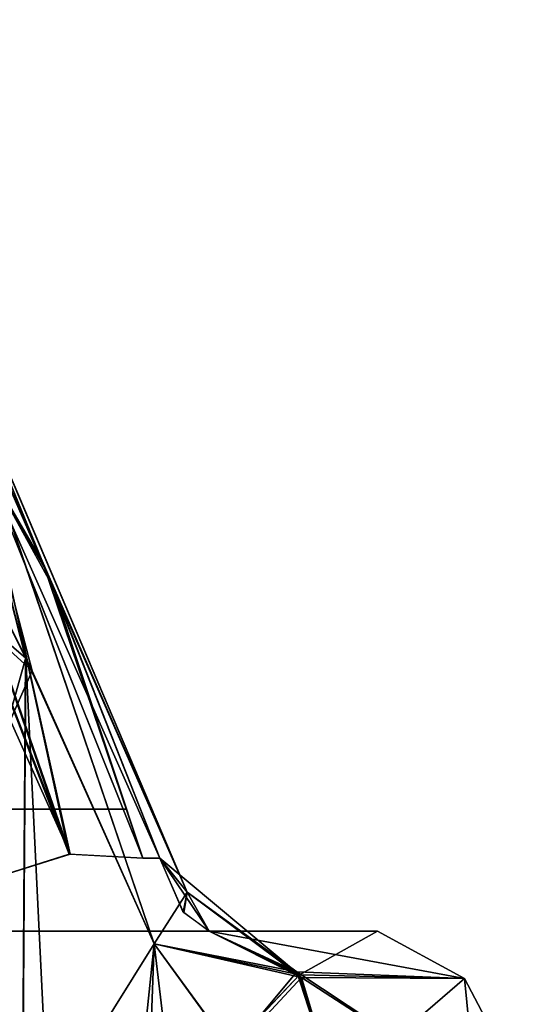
# Model space of a CAD drawing. Header units: inches. Extents: x -9 to 9, y -0.4 to 0.6.
# Tile 98 of 98: x 8.931 to 9.034, y 0.29 to 0.492. Entities that reach past the tile are written whole.
import ezdxf

# ---------------------------------------------------------------- set-up
doc = ezdxf.new("R2010")
doc.units = ezdxf.units.IN
doc.header["$LTSCALE"] = 65.185185
doc.header["$MEASUREMENT"] = 0
for name, color, linetype in [('336', 7, 'CONTINUOUS'), ('347', 7, 'CONTINUOUS'), ('348', 7, 'CONTINUOUS'), ('349', 7, 'CONTINUOUS'), ('350', 7, 'CONTINUOUS'), ('370', 7, 'CONTINUOUS'), ('373', 7, 'CONTINUOUS'), ('377', 7, 'CONTINUOUS'), ('378', 7, 'CONTINUOUS'), ('394', 7, 'CONTINUOUS'), ('395', 7, 'CONTINUOUS'), ('396', 7, 'CONTINUOUS'), ('397', 7, 'CONTINUOUS'), ('398', 7, 'CONTINUOUS'), ('399', 7, 'CONTINUOUS'), ('637', 7, 'CONTINUOUS'), ('638', 7, 'CONTINUOUS'), ('639', 7, 'CONTINUOUS'), ('642', 7, 'CONTINUOUS'), ('644', 7, 'CONTINUOUS'), ('645', 7, 'CONTINUOUS'), ('659', 7, 'CONTINUOUS'), ('867', 7, 'CONTINUOUS'), ('886', 7, 'CONTINUOUS')]:
    doc.layers.add(name, color=color, linetype=linetype)

msp = doc.modelspace()

# ---------------------------------------------------------------- linework, layer by layer
at = {"layer": '336', "color": 253, "linetype": 'Continuous', "true_color": 0xa2afbf}
for points in [[(8.94104, 0.305, -2.12497), (8.91772, 0.305, -2.13055), (8.94074, 0.305, -1.87498), (8.94104, 0.305, -2.12497)], [(8.94074, 0.305, -1.87498), (8.91772, 0.305, -2.13055), (8.91772, 0.305, -1.86945), (8.94074, 0.305, -1.87498)], [(8.96611, 0.305, -1.87939), (8.94104, 0.305, -2.12497), (8.94074, 0.305, -1.87498), (8.96611, 0.305, -1.87939)], [(8.96611, 0.305, -2.12061), (8.94104, 0.305, -2.12497), (8.96611, 0.305, -1.87939), (8.96611, 0.305, -2.12061)], [(8.97006, 0.305, -1.87199), (8.97006, 0.305, -2.12801), (8.96611, 0.305, -2.12061), (8.97006, 0.305, -1.87199)], [(8.97006, 0.305, -1.87199), (8.96611, 0.305, -2.12061), (8.96611, 0.305, -1.87939), (8.97006, 0.305, -1.87199)], [(8.97006, 0.305, -1.87199), (9.00459, 0.305, -2), (8.97006, 0.305, -2.12801), (8.97006, 0.305, -1.87199)]]:
    msp.add_3dface(points, dxfattribs=at)
at = {"layer": '347', "color": 253, "linetype": 'Continuous', "true_color": 0xa2afbf}
for points in [[(8.94104, 0.305, 1.87503), (8.91772, 0.305, 1.86945), (8.94074, 0.305, 2.12502), (8.94104, 0.305, 1.87503)], [(8.94074, 0.305, 2.12502), (8.91772, 0.305, 1.86945), (8.91772, 0.305, 2.13055), (8.94074, 0.305, 2.12502)], [(8.96611, 0.305, 2.12061), (8.94104, 0.305, 1.87503), (8.94074, 0.305, 2.12502), (8.96611, 0.305, 2.12061)], [(8.96611, 0.305, 1.87939), (8.94104, 0.305, 1.87503), (8.96611, 0.305, 2.12061), (8.96611, 0.305, 1.87939)], [(8.97006, 0.305, 2.12801), (8.97006, 0.305, 1.87199), (8.96611, 0.305, 1.87939), (8.97006, 0.305, 2.12801)], [(8.97006, 0.305, 2.12801), (8.96611, 0.305, 1.87939), (8.96611, 0.305, 2.12061), (8.97006, 0.305, 2.12801)], [(8.97006, 0.305, 2.12801), (9.00459, 0.305, 2), (8.97006, 0.305, 1.87199), (8.97006, 0.305, 2.12801)]]:
    msp.add_3dface(points, dxfattribs=at)
at = {"layer": '348', "color": 253, "linetype": 'Continuous', "true_color": 0xa2afbf}
for points in [[(8.97006, 0.305, -1.87199), (8.98902, 0.29547, -1.86096), (9.02245, 0.29527, -1.95165), (8.97006, 0.305, -1.87199)], [(8.97006, 0.305, -1.87199), (9.02245, 0.29527, -1.95165), (9.00459, 0.305, -2), (8.97006, 0.305, -1.87199)], [(8.97006, 0.305, -2.12801), (9.00459, 0.305, -2), (8.98857, 0.29601, -2.13878), (8.97006, 0.305, -2.12801)], [(9.02245, 0.29527, -2.04835), (8.98857, 0.29601, -2.13878), (9.00459, 0.305, -2), (9.02245, 0.29527, -2.04835)], [(9.02245, 0.29527, -1.95165), (9.02245, 0.29527, -2.04835), (9.00459, 0.305, -2), (9.02245, 0.29527, -1.95165)], [(9.02245, 0.29527, -2.04835), (8.9959, 0.27239, -2.14304), (8.98857, 0.29601, -2.13878), (9.02245, 0.29527, -2.04835)], [(8.9959, 0.27239, -1.85696), (9.02466, 0.27239, -1.92592), (8.98902, 0.29547, -1.86096), (8.9959, 0.27239, -1.85696)], [(8.98902, 0.29547, -1.86096), (9.02466, 0.27239, -1.92592), (9.02245, 0.29527, -1.95165), (8.98902, 0.29547, -1.86096)], [(9.02466, 0.27239, -2.07408), (8.9959, 0.27239, -2.14304), (9.02245, 0.29527, -2.04835), (9.02466, 0.27239, -2.07408)], [(9.02466, 0.27239, -1.92592), (9.03447, 0.27239, -2), (9.02245, 0.29527, -1.95165), (9.02466, 0.27239, -1.92592)], [(9.03447, 0.27239, -2), (9.02466, 0.27239, -2.07408), (9.02245, 0.29527, -2.04835), (9.03447, 0.27239, -2)], [(9.02245, 0.29527, -1.95165), (9.03447, 0.27239, -2), (9.02245, 0.29527, -2.04835), (9.02245, 0.29527, -1.95165)]]:
    msp.add_3dface(points, dxfattribs=at)
at = {"layer": '349', "color": 253, "linetype": 'Continuous', "true_color": 0xa2afbf}
for points in [[(8.90198, 0.42308, -1.74407), (8.93013, 0.02739, -1.80831), (8.93241, 0.36116, -1.77168), (8.90198, 0.42308, -1.74407)], [(8.90188, 0.42193, -2.25588), (8.93376, 0.3584, -2.22692), (8.8939, 0.39463, -2.25772), (8.90188, 0.42193, -2.25588)], [(8.93376, 0.3584, -2.22692), (8.78727, 0.02739, -2.26039), (8.8939, 0.39463, -2.25772), (8.93376, 0.3584, -2.22692)], [(8.93241, 0.36116, -1.77168), (8.93013, 0.02739, -1.80831), (8.95879, 0.30239, -1.80294), (8.93241, 0.36116, -1.77168)], [(8.95879, 0.30239, -2.19706), (8.78727, 0.02739, -2.26039), (8.93376, 0.3584, -2.22692), (8.95879, 0.30239, -2.19706)], [(8.94874, 0.02739, -2.17232), (8.78727, 0.02739, -2.26039), (8.95879, 0.30239, -2.19706), (8.94874, 0.02739, -2.17232)], [(8.93013, 0.02739, -1.80831), (8.99142, 0.02739, -1.89558), (8.95879, 0.30239, -1.80294), (8.93013, 0.02739, -1.80831)], [(8.97439, 0.28094, -2.17607), (8.94874, 0.02739, -2.17232), (8.95879, 0.30239, -2.19706), (8.97439, 0.28094, -2.17607)], [(8.95879, 0.30239, -1.80294), (8.99142, 0.02739, -1.89558), (8.97494, 0.28031, -1.82472), (8.95879, 0.30239, -1.80294)]]:
    msp.add_3dface(points, dxfattribs=at)
at = {"layer": '350', "color": 253, "linetype": 'Continuous', "true_color": 0xa2afbf}
for points in [[(8.90938, 0.44127, -1.78177), (8.91357, 0.43521, -1.76032), (8.93669, 0.37876, -1.80726), (8.90938, 0.44127, -1.78177)], [(8.91357, 0.43521, -1.76032), (8.90198, 0.42308, -1.74407), (8.93241, 0.36116, -1.77168), (8.91357, 0.43521, -1.76032)], [(8.93669, 0.37876, -1.80726), (8.91357, 0.43521, -1.76032), (8.96552, 0.31302, -1.81841), (8.93669, 0.37876, -1.80726)], [(8.91357, 0.43521, -1.76032), (8.93241, 0.36116, -1.77168), (8.95879, 0.30239, -1.80294), (8.91357, 0.43521, -1.76032)], [(8.91357, 0.43521, -1.76032), (8.95879, 0.30239, -1.80294), (8.96552, 0.31302, -1.81841), (8.91357, 0.43521, -1.76032)], [(8.95998, 0.32, -1.83568), (8.93669, 0.37876, -1.80726), (8.96552, 0.31302, -1.81841), (8.95998, 0.32, -1.83568)]]:
    msp.add_3dface(points, dxfattribs=at)
at = {"layer": '370', "color": 253, "linetype": 'Continuous', "true_color": 0xa2afbf}
for points in [[(8.92376, 0.40131, 2.19616), (8.90938, 0.44127, 2.21823), (8.93638, 0.37951, 2.19309), (8.92376, 0.40131, 2.19616)], [(8.95645, 0.32, 2.1577), (8.92376, 0.40131, 2.19616), (8.95998, 0.32, 2.16432), (8.95645, 0.32, 2.1577)], [(8.95998, 0.32, 2.16432), (8.92376, 0.40131, 2.19616), (8.93638, 0.37951, 2.19309), (8.95998, 0.32, 2.16432)]]:
    msp.add_3dface(points, dxfattribs=at)
at = {"layer": '373', "color": 253, "linetype": 'Continuous', "true_color": 0xa2afbf}
for points in [[(8.87534, 0.4914, 2.22082), (8.88214, 0.492, 2.2294), (8.94133, 0.32078, 2.14563), (8.87534, 0.4914, 2.22082)], [(8.92299, 0.315, 2.14368), (8.87534, 0.4914, 2.22082), (8.94133, 0.32078, 2.14563), (8.92299, 0.315, 2.14368)], [(8.88214, 0.492, 2.2294), (8.92376, 0.40131, 2.19616), (8.94133, 0.32078, 2.14563), (8.88214, 0.492, 2.2294)], [(8.92376, 0.40131, 2.19616), (8.95645, 0.32, 2.1577), (8.94133, 0.32078, 2.14563), (8.92376, 0.40131, 2.19616)]]:
    msp.add_3dface(points, dxfattribs=at)
at = {"layer": '377', "color": 253, "linetype": 'Continuous', "true_color": 0xa2afbf}
for points in [[(8.87534, 0.4914, 1.77918), (8.86637, 0.48888, 1.78498), (8.94159, 0.32082, 1.85426), (8.87534, 0.4914, 1.77918)], [(8.88214, 0.492, 1.7706), (8.87534, 0.4914, 1.77918), (8.94159, 0.32082, 1.85426), (8.88214, 0.492, 1.7706)], [(8.92358, 0.40174, 1.80366), (8.88214, 0.492, 1.7706), (8.94159, 0.32082, 1.85426), (8.92358, 0.40174, 1.80366)], [(8.86637, 0.48888, 1.78498), (8.92299, 0.315, 1.85632), (8.94159, 0.32082, 1.85426), (8.86637, 0.48888, 1.78498)], [(8.95645, 0.32, 1.8423), (8.92358, 0.40174, 1.80366), (8.94159, 0.32082, 1.85426), (8.95645, 0.32, 1.8423)]]:
    msp.add_3dface(points, dxfattribs=at)
at = {"layer": '378', "color": 253, "linetype": 'Continuous', "true_color": 0xa2afbf}
for points in [[(8.90938, 0.44127, 1.78177), (8.92358, 0.40174, 1.80366), (8.93593, 0.38059, 1.80644), (8.90938, 0.44127, 1.78177)], [(8.92358, 0.40174, 1.80366), (8.95645, 0.32, 1.8423), (8.93593, 0.38059, 1.80644), (8.92358, 0.40174, 1.80366)], [(8.93593, 0.38059, 1.80644), (8.95645, 0.32, 1.8423), (8.95998, 0.32, 1.83568), (8.93593, 0.38059, 1.80644)]]:
    msp.add_3dface(points, dxfattribs=at)
at = {"layer": '394', "color": 253, "linetype": 'Continuous', "true_color": 0xa2afbf}
for points in [[(8.93247, 0.36103, 2.22826), (8.90168, 0.42366, 2.25617), (8.90038, 0.38866, 2.25338), (8.93247, 0.36103, 2.22826)], [(8.83923, 0.02739, 1.75256), (8.90188, 0.42193, 1.74412), (8.93245, 0.36117, 1.77171), (8.83923, 0.02739, 1.75256)], [(8.85571, 0.3635, 2.27267), (8.94874, 0.02739, 2.17232), (8.90038, 0.38866, 2.25338), (8.85571, 0.3635, 2.27267)], [(8.94874, 0.02739, 2.17232), (8.93247, 0.36103, 2.22826), (8.90038, 0.38866, 2.25338), (8.94874, 0.02739, 2.17232)], [(8.80811, 0.33544, 2.28411), (8.94874, 0.02739, 2.17232), (8.85571, 0.3635, 2.27267), (8.80811, 0.33544, 2.28411)], [(8.93013, 0.02739, 1.80831), (8.83923, 0.02739, 1.75256), (8.93245, 0.36117, 1.77171), (8.93013, 0.02739, 1.80831)], [(8.95879, 0.30239, 1.80294), (8.93013, 0.02739, 1.80831), (8.93245, 0.36117, 1.77171), (8.95879, 0.30239, 1.80294)], [(8.93247, 0.36103, 2.22826), (8.94874, 0.02739, 2.17232), (8.95879, 0.30239, 2.19706), (8.93247, 0.36103, 2.22826)], [(8.79805, 0.18038, 2.27222), (8.94874, 0.02739, 2.17232), (8.80811, 0.33544, 2.28411), (8.79805, 0.18038, 2.27222)], [(8.97429, 0.281, 1.82379), (8.93013, 0.02739, 1.80831), (8.95879, 0.30239, 1.80294), (8.97429, 0.281, 1.82379)], [(8.95879, 0.30239, 2.19706), (8.94874, 0.02739, 2.17232), (8.97462, 0.28056, 2.17572), (8.95879, 0.30239, 2.19706)]]:
    msp.add_3dface(points, dxfattribs=at)
at = {"layer": '395', "color": 253, "linetype": 'Continuous', "true_color": 0xa2afbf}
for points in [[(8.90938, 0.44127, 2.21823), (8.91357, 0.43521, 2.23968), (8.93638, 0.37951, 2.19309), (8.90938, 0.44127, 2.21823)], [(8.91357, 0.43521, 2.23968), (8.90168, 0.42366, 2.25617), (8.93247, 0.36103, 2.22826), (8.91357, 0.43521, 2.23968)], [(8.93638, 0.37951, 2.19309), (8.91357, 0.43521, 2.23968), (8.96552, 0.31302, 2.18159), (8.93638, 0.37951, 2.19309)], [(8.91357, 0.43521, 2.23968), (8.93247, 0.36103, 2.22826), (8.95879, 0.30239, 2.19706), (8.91357, 0.43521, 2.23968)], [(8.91357, 0.43521, 2.23968), (8.95879, 0.30239, 2.19706), (8.96552, 0.31302, 2.18159), (8.91357, 0.43521, 2.23968)], [(8.95998, 0.32, 2.16432), (8.93638, 0.37951, 2.19309), (8.96552, 0.31302, 2.18159), (8.95998, 0.32, 2.16432)]]:
    msp.add_3dface(points, dxfattribs=at)
at = {"layer": '396', "color": 253, "linetype": 'Continuous', "true_color": 0xa2afbf}
for points in [[(8.95998, 0.32, 2.16432), (8.96552, 0.31302, 2.18159), (8.96476, 0.30889, 2.14948), (8.95998, 0.32, 2.16432)], [(8.96552, 0.31302, 2.18159), (8.95879, 0.30239, 2.19706), (8.98801, 0.29665, 2.13845), (8.96552, 0.31302, 2.18159)], [(8.96476, 0.30889, 2.14948), (8.96552, 0.31302, 2.18159), (8.97006, 0.305, 2.12801), (8.96476, 0.30889, 2.14948)], [(8.97006, 0.305, 2.12801), (8.96552, 0.31302, 2.18159), (8.98801, 0.29665, 2.13845), (8.97006, 0.305, 2.12801)], [(8.95879, 0.30239, 2.19706), (8.97462, 0.28056, 2.17572), (8.98801, 0.29665, 2.13845), (8.95879, 0.30239, 2.19706)], [(8.97462, 0.28056, 2.17572), (8.9959, 0.27239, 2.14304), (8.98801, 0.29665, 2.13845), (8.97462, 0.28056, 2.17572)]]:
    msp.add_3dface(points, dxfattribs=at)
at = {"layer": '397', "color": 253, "linetype": 'Continuous', "true_color": 0xa2afbf}
for points in [[(8.97006, 0.305, 2.12801), (8.98801, 0.29665, 2.13845), (9.02245, 0.29527, 2.04835), (8.97006, 0.305, 2.12801)], [(8.97006, 0.305, 2.12801), (9.02245, 0.29527, 2.04835), (9.00459, 0.305, 2), (8.97006, 0.305, 2.12801)], [(8.97006, 0.305, 1.87199), (9.00459, 0.305, 2), (8.98857, 0.29601, 1.86122), (8.97006, 0.305, 1.87199)], [(9.02245, 0.29527, 1.95165), (8.98857, 0.29601, 1.86122), (9.00459, 0.305, 2), (9.02245, 0.29527, 1.95165)], [(9.02245, 0.29527, 2.04835), (9.02245, 0.29527, 1.95165), (9.00459, 0.305, 2), (9.02245, 0.29527, 2.04835)], [(8.9959, 0.27239, 2.14304), (9.02466, 0.27239, 2.07408), (8.98801, 0.29665, 2.13845), (8.9959, 0.27239, 2.14304)], [(8.98801, 0.29665, 2.13845), (9.02466, 0.27239, 2.07408), (9.02245, 0.29527, 2.04835), (8.98801, 0.29665, 2.13845)], [(9.02245, 0.29527, 1.95165), (8.9959, 0.27239, 1.85696), (8.98857, 0.29601, 1.86122), (9.02245, 0.29527, 1.95165)], [(9.02466, 0.27239, 1.92592), (8.9959, 0.27239, 1.85696), (9.02245, 0.29527, 1.95165), (9.02466, 0.27239, 1.92592)], [(9.02466, 0.27239, 2.07408), (9.03447, 0.27239, 2), (9.02245, 0.29527, 2.04835), (9.02466, 0.27239, 2.07408)], [(9.03447, 0.27239, 2), (9.02466, 0.27239, 1.92592), (9.02245, 0.29527, 1.95165), (9.03447, 0.27239, 2)], [(9.02245, 0.29527, 2.04835), (9.03447, 0.27239, 2), (9.02245, 0.29527, 1.95165), (9.02245, 0.29527, 2.04835)]]:
    msp.add_3dface(points, dxfattribs=at)
at = {"layer": '398', "color": 253, "linetype": 'Continuous', "true_color": 0xa2afbf}
for points in [[(8.95998, 0.32, 1.83568), (8.97006, 0.305, 1.87199), (8.98857, 0.29601, 1.86122), (8.95998, 0.32, 1.83568)], [(8.97006, 0.305, 1.87199), (8.95998, 0.32, 1.83568), (8.96461, 0.3091, 1.85003), (8.97006, 0.305, 1.87199)], [(8.95998, 0.32, 1.83568), (8.98857, 0.29601, 1.86122), (8.96552, 0.31302, 1.81842), (8.95998, 0.32, 1.83568)], [(8.98857, 0.29601, 1.86122), (8.95879, 0.30239, 1.80294), (8.96552, 0.31302, 1.81842), (8.98857, 0.29601, 1.86122)], [(8.97429, 0.281, 1.82379), (8.95879, 0.30239, 1.80294), (8.98857, 0.29601, 1.86122), (8.97429, 0.281, 1.82379)], [(8.9959, 0.27239, 1.85696), (8.97429, 0.281, 1.82379), (8.98857, 0.29601, 1.86122), (8.9959, 0.27239, 1.85696)]]:
    msp.add_3dface(points, dxfattribs=at)
at = {"layer": '399', "color": 253, "linetype": 'Continuous', "true_color": 0xa2afbf}
for points in [[(8.90938, 0.44127, 1.78177), (8.93593, 0.38059, 1.80644), (8.96552, 0.31302, 1.81842), (8.90938, 0.44127, 1.78177)], [(8.91358, 0.43523, 1.76037), (8.90938, 0.44127, 1.78177), (8.96552, 0.31302, 1.81842), (8.91358, 0.43523, 1.76037)], [(8.90188, 0.42193, 1.74412), (8.91358, 0.43523, 1.76037), (8.93245, 0.36117, 1.77171), (8.90188, 0.42193, 1.74412)], [(8.91358, 0.43523, 1.76037), (8.95879, 0.30239, 1.80294), (8.93245, 0.36117, 1.77171), (8.91358, 0.43523, 1.76037)], [(8.95879, 0.30239, 1.80294), (8.91358, 0.43523, 1.76037), (8.96552, 0.31302, 1.81842), (8.95879, 0.30239, 1.80294)], [(8.93593, 0.38059, 1.80644), (8.95998, 0.32, 1.83568), (8.96552, 0.31302, 1.81842), (8.93593, 0.38059, 1.80644)]]:
    msp.add_3dface(points, dxfattribs=at)
at = {"layer": '637', "color": 253, "linetype": 'Continuous', "true_color": 0xa2afbf}
for points in [[(8.90938, 0.44127, -2.21823), (8.93794, 0.37577, -2.19141), (8.96552, 0.31302, -2.18158), (8.90938, 0.44127, -2.21823)], [(8.90938, 0.44127, -2.21823), (8.96552, 0.31302, -2.18158), (8.91358, 0.43523, -2.23963), (8.90938, 0.44127, -2.21823)], [(8.93376, 0.3584, -2.22692), (8.90188, 0.42193, -2.25588), (8.91358, 0.43523, -2.23963), (8.93376, 0.3584, -2.22692)], [(8.95879, 0.30239, -2.19706), (8.93376, 0.3584, -2.22692), (8.91358, 0.43523, -2.23963), (8.95879, 0.30239, -2.19706)], [(8.96552, 0.31302, -2.18158), (8.95879, 0.30239, -2.19706), (8.91358, 0.43523, -2.23963), (8.96552, 0.31302, -2.18158)], [(8.93794, 0.37577, -2.19141), (8.95998, 0.32, -2.16432), (8.96552, 0.31302, -2.18158), (8.93794, 0.37577, -2.19141)]]:
    msp.add_3dface(points, dxfattribs=at)
at = {"layer": '638', "color": 253, "linetype": 'Continuous', "true_color": 0xa2afbf}
for points in [[(8.95998, 0.32, -2.16432), (8.97006, 0.305, -2.12801), (8.98857, 0.29601, -2.13878), (8.95998, 0.32, -2.16432)], [(8.97006, 0.305, -2.12801), (8.95998, 0.32, -2.16432), (8.96462, 0.30909, -2.14995), (8.97006, 0.305, -2.12801)], [(8.95998, 0.32, -2.16432), (8.98857, 0.29601, -2.13878), (8.96552, 0.31302, -2.18158), (8.95998, 0.32, -2.16432)], [(8.98857, 0.29601, -2.13878), (8.95879, 0.30239, -2.19706), (8.96552, 0.31302, -2.18158), (8.98857, 0.29601, -2.13878)], [(8.97439, 0.28094, -2.17607), (8.95879, 0.30239, -2.19706), (8.98857, 0.29601, -2.13878), (8.97439, 0.28094, -2.17607)], [(8.9959, 0.27239, -2.14304), (8.97439, 0.28094, -2.17607), (8.98857, 0.29601, -2.13878), (8.9959, 0.27239, -2.14304)]]:
    msp.add_3dface(points, dxfattribs=at)
at = {"layer": '639', "color": 253, "linetype": 'Continuous', "true_color": 0xa2afbf}
for points in [[(8.90938, 0.44127, -2.21823), (8.92358, 0.40174, -2.19634), (8.93794, 0.37577, -2.19141), (8.90938, 0.44127, -2.21823)], [(8.92358, 0.40174, -2.19634), (8.95645, 0.32, -2.1577), (8.93794, 0.37577, -2.19141), (8.92358, 0.40174, -2.19634)], [(8.93794, 0.37577, -2.19141), (8.95645, 0.32, -2.1577), (8.95998, 0.32, -2.16432), (8.93794, 0.37577, -2.19141)]]:
    msp.add_3dface(points, dxfattribs=at)
at = {"layer": '642', "color": 253, "linetype": 'Continuous', "true_color": 0xa2afbf}
for points in [[(8.87534, 0.4914, -2.22082), (8.86637, 0.48888, -2.21502), (8.94159, 0.32082, -2.14574), (8.87534, 0.4914, -2.22082)], [(8.88214, 0.492, -2.2294), (8.87534, 0.4914, -2.22082), (8.94159, 0.32082, -2.14574), (8.88214, 0.492, -2.2294)], [(8.92358, 0.40174, -2.19634), (8.88214, 0.492, -2.2294), (8.94159, 0.32082, -2.14574), (8.92358, 0.40174, -2.19634)], [(8.86637, 0.48888, -2.21502), (8.92299, 0.315, -2.14368), (8.94159, 0.32082, -2.14574), (8.86637, 0.48888, -2.21502)], [(8.95645, 0.32, -2.1577), (8.92358, 0.40174, -2.19634), (8.94159, 0.32082, -2.14574), (8.95645, 0.32, -2.1577)]]:
    msp.add_3dface(points, dxfattribs=at)
at = {"layer": '644', "color": 253, "linetype": 'Continuous', "true_color": 0xa2afbf}
for points in [[(8.88214, 0.492, -1.7706), (8.94133, 0.32078, -1.85437), (8.87534, 0.4914, -1.77918), (8.88214, 0.492, -1.7706)], [(8.94133, 0.32078, -1.85437), (8.92299, 0.315, -1.85632), (8.87534, 0.4914, -1.77918), (8.94133, 0.32078, -1.85437)], [(8.88214, 0.492, -1.7706), (8.92376, 0.40131, -1.80384), (8.94133, 0.32078, -1.85437), (8.88214, 0.492, -1.7706)], [(8.92376, 0.40131, -1.80384), (8.95645, 0.32, -1.8423), (8.94133, 0.32078, -1.85437), (8.92376, 0.40131, -1.80384)]]:
    msp.add_3dface(points, dxfattribs=at)
at = {"layer": '645', "color": 253, "linetype": 'Continuous', "true_color": 0xa2afbf}
for points in [[(8.92376, 0.40131, -1.80384), (8.90938, 0.44127, -1.78177), (8.93669, 0.37876, -1.80726), (8.92376, 0.40131, -1.80384)], [(8.95645, 0.32, -1.8423), (8.92376, 0.40131, -1.80384), (8.95998, 0.32, -1.83568), (8.95645, 0.32, -1.8423)], [(8.95998, 0.32, -1.83568), (8.92376, 0.40131, -1.80384), (8.93669, 0.37876, -1.80726), (8.95998, 0.32, -1.83568)]]:
    msp.add_3dface(points, dxfattribs=at)
at = {"layer": '659', "color": 253, "linetype": 'Continuous', "true_color": 0xa2afbf}
for points in [[(8.95998, 0.32, -1.83568), (8.96552, 0.31302, -1.81841), (8.96485, 0.30877, -1.85082), (8.95998, 0.32, -1.83568)], [(8.96552, 0.31302, -1.81841), (8.95879, 0.30239, -1.80294), (8.98902, 0.29547, -1.86096), (8.96552, 0.31302, -1.81841)], [(8.96485, 0.30877, -1.85082), (8.96552, 0.31302, -1.81841), (8.97006, 0.305, -1.87199), (8.96485, 0.30877, -1.85082)], [(8.97006, 0.305, -1.87199), (8.96552, 0.31302, -1.81841), (8.98902, 0.29547, -1.86096), (8.97006, 0.305, -1.87199)], [(8.95879, 0.30239, -1.80294), (8.97494, 0.28031, -1.82472), (8.98902, 0.29547, -1.86096), (8.95879, 0.30239, -1.80294)], [(8.97494, 0.28031, -1.82472), (8.9959, 0.27239, -1.85696), (8.98902, 0.29547, -1.86096), (8.97494, 0.28031, -1.82472)]]:
    msp.add_3dface(points, dxfattribs=at)
at = {"layer": '867', "color": 253, "linetype": 'Continuous', "true_color": 0xa2afbf}
for points in [[(8.953, 0.33, 2), (8.89241, 0.33, 1.85537), (8.93042, 0.33, 2), (8.953, 0.33, 2)], [(8.8933, 0.33, 2.14376), (8.953, 0.33, 2), (8.93042, 0.33, 2), (8.8933, 0.33, 2.14376)]]:
    msp.add_3dface(points, dxfattribs=at)
at = {"layer": '886', "color": 253, "linetype": 'Continuous', "true_color": 0xa2afbf}
for points in [[(8.953, 0.33, -2), (8.89241, 0.33, -2.14463), (8.93042, 0.33, -2), (8.953, 0.33, -2)], [(8.8933, 0.33, -1.85624), (8.953, 0.33, -2), (8.93042, 0.33, -2), (8.8933, 0.33, -1.85624)]]:
    msp.add_3dface(points, dxfattribs=at)

doc.saveas('drawing.dxf')
